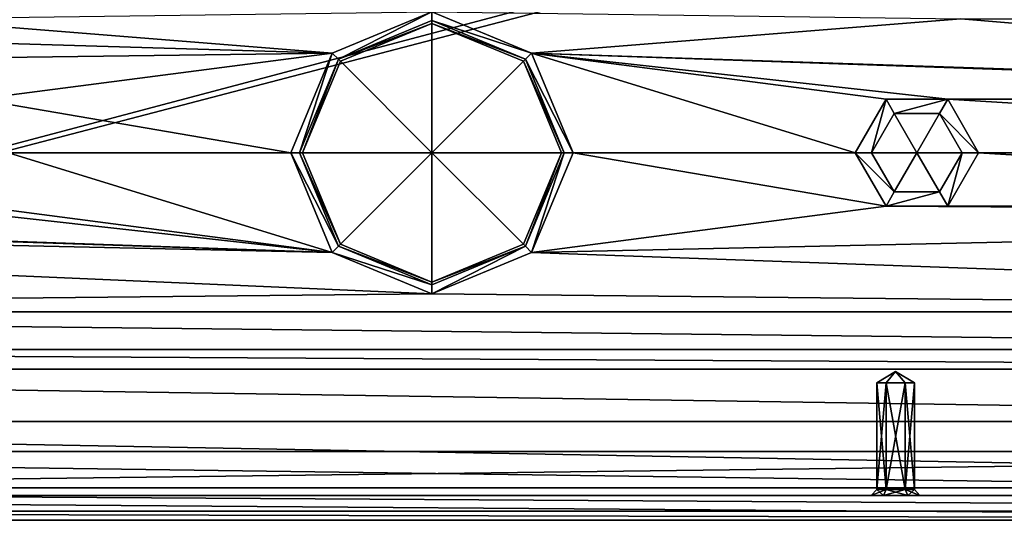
# Model space of a CAD drawing. Header units: inches. Extents: x -12.5 to 12.5, y -27.4 to 0.
# Tile 26 of 136: x -1.2 to 1.6, y -27.4 to -26. Entities that reach past the tile are written whole.
import ezdxf

# ---------------------------------------------------------------- set-up
doc = ezdxf.new("R2010")
doc.units = ezdxf.units.IN
doc.header["$LTSCALE"] = 52.148148
doc.header["$MEASUREMENT"] = 0
for name, color, linetype in [('1', 7, 'CONTINUOUS'), ('106', 7, 'CONTINUOUS'), ('1107', 7, 'CONTINUOUS'), ('1108', 7, 'CONTINUOUS'), ('1109', 7, 'CONTINUOUS'), ('111', 7, 'CONTINUOUS'), ('1110', 7, 'CONTINUOUS'), ('1111', 7, 'CONTINUOUS'), ('1112', 7, 'CONTINUOUS'), ('1113', 7, 'CONTINUOUS'), ('1114', 7, 'CONTINUOUS'), ('1115', 7, 'CONTINUOUS'), ('118', 7, 'CONTINUOUS'), ('1953', 7, 'CONTINUOUS'), ('1954', 7, 'CONTINUOUS'), ('1955', 7, 'CONTINUOUS'), ('1956', 7, 'CONTINUOUS'), ('1957', 7, 'CONTINUOUS'), ('1970', 7, 'CONTINUOUS'), ('1971', 7, 'CONTINUOUS'), ('1972', 7, 'CONTINUOUS'), ('1973', 7, 'CONTINUOUS'), ('1974', 7, 'CONTINUOUS'), ('1975', 7, 'CONTINUOUS'), ('1976', 7, 'CONTINUOUS'), ('1977', 7, 'CONTINUOUS'), ('1978', 7, 'CONTINUOUS'), ('1979', 7, 'CONTINUOUS'), ('1980', 7, 'CONTINUOUS'), ('1981', 7, 'CONTINUOUS'), ('2', 7, 'CONTINUOUS'), ('3', 7, 'CONTINUOUS'), ('797', 7, 'CONTINUOUS'), ('798', 7, 'CONTINUOUS'), ('799', 7, 'CONTINUOUS'), ('800', 7, 'CONTINUOUS'), ('801', 7, 'CONTINUOUS'), ('802', 7, 'CONTINUOUS')]:
    doc.layers.add(name, color=color, linetype=linetype)

msp = doc.modelspace()

# ---------------------------------------------------------------- linework, layer by layer
at = {"layer": '1', "linetype": 'Continuous'}
for points in [[(3.8415, -25.0043), (3.7165, -25.0043), (-4.9442, -27.303), (3.8415, -25.0043)], [(3.7165, -25.0043), (-3.7165, -25.0043), (-4.9442, -27.303), (3.7165, -25.0043)], [(3.8415, -25.0043), (-4.9442, -27.303), (4.9442, -27.303), (3.8415, -25.0043)]]:
    msp.add_3dface(points, dxfattribs=at)
at = {"layer": '106', "color": 9, "linetype": 'Continuous', "true_color": 0xbfc4ba}
for points in [[(-5.0853, -26.9442, -3.07), (-4.647, -26.888, -3.07), (5.0853, -26.9442, -3.07), (-5.0853, -26.9442, -3.07)], [(-4.647, -26.888, -3.07), (4.647, -26.888, -3.07), (5.0853, -26.9442, -3.07), (-4.647, -26.888, -3.07)], [(-4.647, -27.093, -3.07), (-5.0853, -26.9442, -3.07), (4.647, -27.093, -3.07), (-4.647, -27.093, -3.07)], [(4.647, -27.093, -3.07), (-5.0853, -26.9442, -3.07), (5.0853, -26.9442, -3.07), (4.647, -27.093, -3.07)]]:
    msp.add_3dface(points, dxfattribs=at)
at = {"layer": '1107', "linetype": 'Continuous'}
for points in [[(-0.367, -26.33, -2.3), (0, -26.33, -2.0795), (-0.2595, -26.5895, -2.3), (-0.367, -26.33, -2.3)], [(-0.2595, -26.5895, -2.3), (0, -26.33, -2.0795), (0, -26.697, -2.3), (-0.2595, -26.5895, -2.3)], [(0, -26.697, -2.3), (0, -26.33, -2.0795), (0.2595, -26.5895, -2.3), (0, -26.697, -2.3)], [(0.2595, -26.5895, -2.3), (0, -26.33, -2.0795), (0.367, -26.33, -2.3), (0.2595, -26.5895, -2.3)]]:
    msp.add_3dface(points, dxfattribs=at)
at = {"layer": '1108', "linetype": 'Continuous'}
for points in [[(-0.367, -26.33, -2.3), (-0.2595, -26.5895, -2.3), (-0.367, -26.33, -2.55), (-0.367, -26.33, -2.3)], [(-0.367, -26.33, -2.55), (-0.2595, -26.5895, -2.3), (-0.2595, -26.5895, -2.55), (-0.367, -26.33, -2.55)], [(0.2595, -26.5895, -2.3), (0.367, -26.33, -2.3), (0.2595, -26.5895, -2.55), (0.2595, -26.5895, -2.3)], [(0.2595, -26.5895, -2.55), (0.367, -26.33, -2.3), (0.367, -26.33, -2.55), (0.2595, -26.5895, -2.55)], [(-0.2595, -26.5895, -2.3), (0, -26.697, -2.3), (-0.2595, -26.5895, -2.55), (-0.2595, -26.5895, -2.3)], [(-0.2595, -26.5895, -2.55), (0, -26.697, -2.3), (0, -26.697, -2.55), (-0.2595, -26.5895, -2.55)], [(0, -26.697, -2.3), (0.2595, -26.5895, -2.3), (0, -26.697, -2.55), (0, -26.697, -2.3)], [(0, -26.697, -2.55), (0.2595, -26.5895, -2.3), (0.2595, -26.5895, -2.55), (0, -26.697, -2.55)]]:
    msp.add_3dface(points, dxfattribs=at)
at = {"layer": '1109', "linetype": 'Continuous'}
for points in [[(-0.2652, -26.0648, -2.55), (0, -25.955, -2.55), (0, -25.963, -2.55), (-0.2652, -26.0648, -2.55)], [(0, -25.955, -2.55), (0.2652, -26.0648, -2.55), (0, -25.963, -2.55), (0, -25.955, -2.55)], [(-0.2595, -26.0705, -2.55), (-0.2652, -26.0648, -2.55), (0, -25.963, -2.55), (-0.2595, -26.0705, -2.55)], [(0, -25.963, -2.55), (0.2652, -26.0648, -2.55), (0.2595, -26.0705, -2.55), (0, -25.963, -2.55)], [(-0.2652, -26.0648, -2.55), (-0.367, -26.33, -2.55), (-0.375, -26.33, -2.55), (-0.2652, -26.0648, -2.55)], [(-0.367, -26.33, -2.55), (-0.2652, -26.0648, -2.55), (-0.2595, -26.0705, -2.55), (-0.367, -26.33, -2.55)], [(0.2652, -26.0648, -2.55), (0.375, -26.33, -2.55), (0.2595, -26.0705, -2.55), (0.2652, -26.0648, -2.55)], [(0.375, -26.33, -2.55), (0.367, -26.33, -2.55), (0.2595, -26.0705, -2.55), (0.375, -26.33, -2.55)], [(-0.367, -26.33, -2.55), (-0.2595, -26.5895, -2.55), (-0.375, -26.33, -2.55), (-0.367, -26.33, -2.55)], [(-0.375, -26.33, -2.55), (-0.2595, -26.5895, -2.55), (-0.2652, -26.5952, -2.55), (-0.375, -26.33, -2.55)], [(0.2595, -26.5895, -2.55), (0.367, -26.33, -2.55), (0.2652, -26.5952, -2.55), (0.2595, -26.5895, -2.55)], [(0.367, -26.33, -2.55), (0.375, -26.33, -2.55), (0.2652, -26.5952, -2.55), (0.367, -26.33, -2.55)], [(-0.2595, -26.5895, -2.55), (0, -26.697, -2.55), (-0.2652, -26.5952, -2.55), (-0.2595, -26.5895, -2.55)], [(-0.2652, -26.5952, -2.55), (0, -26.697, -2.55), (0, -26.705, -2.55), (-0.2652, -26.5952, -2.55)], [(0, -26.697, -2.55), (0.2595, -26.5895, -2.55), (0.2652, -26.5952, -2.55), (0, -26.697, -2.55)], [(0, -26.705, -2.55), (0, -26.697, -2.55), (0.2652, -26.5952, -2.55), (0, -26.705, -2.55)]]:
    msp.add_3dface(points, dxfattribs=at)
at = {"layer": '111', "linetype": 'Continuous'}
for points in [[(-4.647, -26.888, -3.3), (4.647, -26.888, -3.3), (-4.647, -26.888, -3.07), (-4.647, -26.888, -3.3)], [(4.647, -26.888, -3.3), (4.647, -26.888, -3.07), (-4.647, -26.888, -3.07), (4.647, -26.888, -3.3)]]:
    msp.add_3dface(points, dxfattribs=at)
at = {"layer": '1110', "linetype": 'Continuous'}
for points in [[(-0.375, -26.33, -2.55), (-0.2652, -26.5952, -2.55), (-0.375, -26.33, -3.2712), (-0.375, -26.33, -2.55)], [(-0.375, -26.33, -3.2712), (-0.2652, -26.5952, -2.55), (-0.2652, -26.5952, -3.2712), (-0.375, -26.33, -3.2712)], [(0.2652, -26.5952, -2.55), (0.375, -26.33, -2.55), (0.2652, -26.5952, -3.2712), (0.2652, -26.5952, -2.55)], [(0.2652, -26.5952, -3.2712), (0.375, -26.33, -2.55), (0.375, -26.33, -3.2712), (0.2652, -26.5952, -3.2712)], [(-0.2652, -26.5952, -2.55), (0, -26.705, -2.55), (-0.2652, -26.5952, -3.2712), (-0.2652, -26.5952, -2.55)], [(-0.2652, -26.5952, -3.2712), (0, -26.705, -2.55), (0, -26.705, -3.2712), (-0.2652, -26.5952, -3.2712)], [(0, -26.705, -2.55), (0.2652, -26.5952, -2.55), (0, -26.705, -3.2712), (0, -26.705, -2.55)], [(0, -26.705, -3.2712), (0.2652, -26.5952, -2.55), (0.2652, -26.5952, -3.2712), (0, -26.705, -3.2712)]]:
    msp.add_3dface(points, dxfattribs=at)
at = {"layer": '1111', "linetype": 'Continuous'}
for points in [[(-0.2828, -26.6128, -3.3), (-0.4, -26.33, -3.3), (-0.2652, -26.5952, -3.2712), (-0.2828, -26.6128, -3.3)], [(-0.4, -26.33, -3.3), (-0.375, -26.33, -3.2712), (-0.2652, -26.5952, -3.2712), (-0.4, -26.33, -3.3)], [(0.2828, -26.6128, -3.3), (0.2652, -26.5952, -3.2712), (0.375, -26.33, -3.2712), (0.2828, -26.6128, -3.3)], [(0.4, -26.33, -3.3), (0.2828, -26.6128, -3.3), (0.375, -26.33, -3.2712), (0.4, -26.33, -3.3)], [(-0.2828, -26.6128, -3.3), (-0.2652, -26.5952, -3.2712), (0, -26.705, -3.2712), (-0.2828, -26.6128, -3.3)], [(0.2828, -26.6128, -3.3), (0, -26.73, -3.3), (0.2652, -26.5952, -3.2712), (0.2828, -26.6128, -3.3)], [(0, -26.73, -3.3), (0, -26.705, -3.2712), (0.2652, -26.5952, -3.2712), (0, -26.73, -3.3)], [(0, -26.73, -3.3), (-0.2828, -26.6128, -3.3), (0, -26.705, -3.2712), (0, -26.73, -3.3)]]:
    msp.add_3dface(points, dxfattribs=at)
at = {"layer": '1112', "linetype": 'Continuous'}
for points in [[(0, -25.963, -2.3), (0, -26.33, -2.0795), (-0.2595, -26.0705, -2.3), (0, -25.963, -2.3)], [(0.2595, -26.0705, -2.3), (0, -26.33, -2.0795), (0, -25.963, -2.3), (0.2595, -26.0705, -2.3)], [(0, -26.33, -2.0795), (-0.367, -26.33, -2.3), (-0.2595, -26.0705, -2.3), (0, -26.33, -2.0795)], [(0.367, -26.33, -2.3), (0, -26.33, -2.0795), (0.2595, -26.0705, -2.3), (0.367, -26.33, -2.3)]]:
    msp.add_3dface(points, dxfattribs=at)
at = {"layer": '1113', "linetype": 'Continuous'}
for points in [[(-0.2595, -26.0705, -2.55), (0, -25.963, -2.55), (-0.2595, -26.0705, -2.3), (-0.2595, -26.0705, -2.55)], [(0, -25.963, -2.55), (0, -25.963, -2.3), (-0.2595, -26.0705, -2.3), (0, -25.963, -2.55)], [(0, -25.963, -2.55), (0.2595, -26.0705, -2.55), (0, -25.963, -2.3), (0, -25.963, -2.55)], [(0.2595, -26.0705, -2.55), (0.2595, -26.0705, -2.3), (0, -25.963, -2.3), (0.2595, -26.0705, -2.55)], [(-0.367, -26.33, -2.3), (-0.367, -26.33, -2.55), (-0.2595, -26.0705, -2.55), (-0.367, -26.33, -2.3)], [(-0.367, -26.33, -2.3), (-0.2595, -26.0705, -2.55), (-0.2595, -26.0705, -2.3), (-0.367, -26.33, -2.3)], [(0.367, -26.33, -2.55), (0.367, -26.33, -2.3), (0.2595, -26.0705, -2.3), (0.367, -26.33, -2.55)], [(0.2595, -26.0705, -2.55), (0.367, -26.33, -2.55), (0.2595, -26.0705, -2.3), (0.2595, -26.0705, -2.55)]]:
    msp.add_3dface(points, dxfattribs=at)
at = {"layer": '1114', "linetype": 'Continuous'}
for points in [[(0, -25.955, -2.55), (-0.2652, -26.0648, -2.55), (0, -25.955, -3.2712), (0, -25.955, -2.55)], [(0, -25.955, -3.2712), (-0.2652, -26.0648, -2.55), (-0.2652, -26.0648, -3.2712), (0, -25.955, -3.2712)], [(0.2652, -26.0648, -2.55), (0, -25.955, -2.55), (0.2652, -26.0648, -3.2712), (0.2652, -26.0648, -2.55)], [(0.2652, -26.0648, -3.2712), (0, -25.955, -2.55), (0, -25.955, -3.2712), (0.2652, -26.0648, -3.2712)], [(-0.2652, -26.0648, -2.55), (-0.375, -26.33, -2.55), (-0.2652, -26.0648, -3.2712), (-0.2652, -26.0648, -2.55)], [(-0.375, -26.33, -2.55), (-0.375, -26.33, -3.2712), (-0.2652, -26.0648, -3.2712), (-0.375, -26.33, -2.55)], [(0.375, -26.33, -2.55), (0.2652, -26.0648, -2.55), (0.375, -26.33, -3.2712), (0.375, -26.33, -2.55)], [(0.375, -26.33, -3.2712), (0.2652, -26.0648, -2.55), (0.2652, -26.0648, -3.2712), (0.375, -26.33, -3.2712)]]:
    msp.add_3dface(points, dxfattribs=at)
at = {"layer": '1115', "linetype": 'Continuous'}
for points in [[(-0.2828, -26.0472, -3.3), (0, -25.93, -3.3), (-0.2652, -26.0648, -3.2712), (-0.2828, -26.0472, -3.3)], [(0, -25.93, -3.3), (0, -25.955, -3.2712), (-0.2652, -26.0648, -3.2712), (0, -25.93, -3.3)], [(0, -25.93, -3.3), (0.2828, -26.0472, -3.3), (0, -25.955, -3.2712), (0, -25.93, -3.3)], [(0.2828, -26.0472, -3.3), (0.2652, -26.0648, -3.2712), (0, -25.955, -3.2712), (0.2828, -26.0472, -3.3)], [(-0.4, -26.33, -3.3), (-0.2828, -26.0472, -3.3), (-0.375, -26.33, -3.2712), (-0.4, -26.33, -3.3)], [(-0.375, -26.33, -3.2712), (-0.2828, -26.0472, -3.3), (-0.2652, -26.0648, -3.2712), (-0.375, -26.33, -3.2712)], [(0.2828, -26.0472, -3.3), (0.4, -26.33, -3.3), (0.2652, -26.0648, -3.2712), (0.2828, -26.0472, -3.3)], [(0.4, -26.33, -3.3), (0.375, -26.33, -3.2712), (0.2652, -26.0648, -3.2712), (0.4, -26.33, -3.3)]]:
    msp.add_3dface(points, dxfattribs=at)
at = {"layer": '118', "linetype": 'Continuous'}
for points in [[(4.647, -27.093, -3.3), (-4.647, -27.093, -3.3), (4.647, -27.093, -3.07), (4.647, -27.093, -3.3)], [(-4.647, -27.093, -3.3), (-4.647, -27.093, -3.07), (4.647, -27.093, -3.07), (-4.647, -27.093, -3.3)]]:
    msp.add_3dface(points, dxfattribs=at)
at = {"layer": '1953', "color": 253, "linetype": 'Continuous', "true_color": 0xaab2c4}
for points in [[(4.9442, -27.303), (-4.9442, -27.303), (3.9787, -27.303, -0.0652), (4.9442, -27.303)], [(3.9787, -27.303, -0.0652), (-4.9442, -27.303), (3.9097, -27.303, -0.0652), (3.9787, -27.303, -0.0652)], [(3.9097, -27.303, -0.0652), (-4.9442, -27.303), (1.3492, -27.303, -0.0652), (3.9097, -27.303, -0.0652)], [(1.3492, -27.303, -0.0652), (-4.9442, -27.303), (1.2802, -27.303, -0.0652), (1.3492, -27.303, -0.0652)], [(1.2802, -27.303, -0.0652), (-4.9442, -27.303), (-1.2802, -27.303, -0.0652), (1.2802, -27.303, -0.0652)], [(-4.9442, -27.303, -0.25), (4.9442, -27.303, -0.25), (-3.9787, -27.303, -0.1848), (-4.9442, -27.303, -0.25)], [(-4.7371, -27.303, -0.75), (4.791, -27.303, -0.75), (-3.5375, -27.303, -0.69), (-4.7371, -27.303, -0.75)], [(1.2802, -27.303, -0.5652), (1.3492, -27.303, -0.5652), (-4.4783, -27.303, -0.5), (1.2802, -27.303, -0.5652)], [(1.3492, -27.303, -0.5652), (3.4625, -27.303, -0.56), (-4.4783, -27.303, -0.5), (1.3492, -27.303, -0.5652)], [(-1.2802, -27.303, -0.5652), (1.2802, -27.303, -0.5652), (-4.4783, -27.303, -0.5), (-1.2802, -27.303, -0.5652)], [(3.4625, -27.303, -0.56), (3.5375, -27.303, -0.56), (-4.4783, -27.303, -0.5), (3.4625, -27.303, -0.56)], [(-4.4783, -27.303, -0.5), (3.5375, -27.303, -0.56), (4.5321, -27.303, -0.5), (-4.4783, -27.303, -0.5)], [(-3.9787, -27.303, -0.1848), (4.9442, -27.303, -0.25), (-3.9097, -27.303, -0.1848), (-3.9787, -27.303, -0.1848)], [(4.9442, -27.303, -0.25), (-1.3492, -27.303, -0.1848), (-3.9097, -27.303, -0.1848), (4.9442, -27.303, -0.25)], [(-3.5375, -27.303, -0.69), (4.791, -27.303, -0.75), (-3.4625, -27.303, -0.69), (-3.5375, -27.303, -0.69)], [(4.791, -27.303, -0.75), (-1.3492, -27.303, -0.6848), (-3.4625, -27.303, -0.69), (4.791, -27.303, -0.75)], [(-1.3492, -27.303, -0.1848), (4.9442, -27.303, -0.25), (-1.2802, -27.303, -0.1848), (-1.3492, -27.303, -0.1848)], [(-1.3492, -27.303, -0.6848), (4.791, -27.303, -0.75), (-1.2802, -27.303, -0.6848), (-1.3492, -27.303, -0.6848)], [(4.9442, -27.303, -0.25), (1.2802, -27.303, -0.1848), (-1.2802, -27.303, -0.1848), (4.9442, -27.303, -0.25)], [(4.791, -27.303, -0.75), (1.2802, -27.303, -0.6848), (-1.2802, -27.303, -0.6848), (4.791, -27.303, -0.75)], [(1.2457, -27.303, -0.125), (1.2802, -27.303, -0.0652), (-1.2802, -27.303, -0.0652), (1.2457, -27.303, -0.125)], [(-1.2457, -27.303, -0.125), (1.2457, -27.303, -0.125), (-1.2802, -27.303, -0.0652), (-1.2457, -27.303, -0.125)], [(-1.2802, -27.303, -0.1848), (1.2802, -27.303, -0.1848), (-1.2457, -27.303, -0.125), (-1.2802, -27.303, -0.1848)], [(1.2457, -27.303, -0.625), (1.2802, -27.303, -0.5652), (-1.2802, -27.303, -0.5652), (1.2457, -27.303, -0.625)], [(-1.2457, -27.303, -0.625), (1.2457, -27.303, -0.625), (-1.2802, -27.303, -0.5652), (-1.2457, -27.303, -0.625)], [(-1.2802, -27.303, -0.6848), (1.2802, -27.303, -0.6848), (-1.2457, -27.303, -0.625), (-1.2802, -27.303, -0.6848)], [(1.2802, -27.303, -0.1848), (1.2457, -27.303, -0.125), (-1.2457, -27.303, -0.125), (1.2802, -27.303, -0.1848)], [(1.2802, -27.303, -0.6848), (1.2457, -27.303, -0.625), (-1.2457, -27.303, -0.625), (1.2802, -27.303, -0.6848)], [(1.2802, -27.303, -0.1848), (4.9442, -27.303, -0.25), (1.3492, -27.303, -0.1848), (1.2802, -27.303, -0.1848)], [(1.2802, -27.303, -0.6848), (4.791, -27.303, -0.75), (1.3492, -27.303, -0.6848), (1.2802, -27.303, -0.6848)], [(1.3492, -27.303, -0.1848), (4.9442, -27.303, -0.25), (1.3837, -27.303, -0.125), (1.3492, -27.303, -0.1848)], [(1.3492, -27.303, -0.6848), (4.791, -27.303, -0.75), (1.3837, -27.303, -0.625), (1.3492, -27.303, -0.6848)], [(3.8752, -27.303, -0.125), (3.9097, -27.303, -0.0652), (1.3492, -27.303, -0.0652), (3.8752, -27.303, -0.125)], [(1.3837, -27.303, -0.125), (3.8752, -27.303, -0.125), (1.3492, -27.303, -0.0652), (1.3837, -27.303, -0.125)], [(1.3492, -27.303, -0.5652), (1.3837, -27.303, -0.625), (3.425, -27.303, -0.625), (1.3492, -27.303, -0.5652)], [(1.3492, -27.303, -0.5652), (3.425, -27.303, -0.625), (3.4625, -27.303, -0.56), (1.3492, -27.303, -0.5652)], [(4.9442, -27.303, -0.25), (3.9097, -27.303, -0.1848), (1.3837, -27.303, -0.125), (4.9442, -27.303, -0.25)], [(1.3837, -27.303, -0.625), (4.791, -27.303, -0.75), (3.4625, -27.303, -0.69), (1.3837, -27.303, -0.625)], [(3.9097, -27.303, -0.1848), (3.8752, -27.303, -0.125), (1.3837, -27.303, -0.125), (3.9097, -27.303, -0.1848)], [(3.425, -27.303, -0.625), (1.3837, -27.303, -0.625), (3.4625, -27.303, -0.69), (3.425, -27.303, -0.625)]]:
    msp.add_3dface(points, dxfattribs=at)
at = {"layer": '1954', "linetype": 'Continuous'}
for points in [[(-4.7184, -27.373, -0.75), (4.7722, -27.373, -0.75), (-4.7371, -27.303, -0.75), (-4.7184, -27.373, -0.75)], [(4.7722, -27.373, -0.75), (4.791, -27.303, -0.75), (-4.7371, -27.303, -0.75), (4.7722, -27.373, -0.75)]]:
    msp.add_3dface(points, dxfattribs=at)
at = {"layer": '1955', "linetype": 'Continuous'}
for points in [[(4.9777, -27.178, -0.25), (-4.9777, -27.178, -0.25), (4.5656, -27.178, -0.5), (4.9777, -27.178, -0.25)], [(4.5656, -27.178, -0.5), (-4.9777, -27.178, -0.25), (-4.5118, -27.178, -0.5), (4.5656, -27.178, -0.5)]]:
    msp.add_3dface(points, dxfattribs=at)
at = {"layer": '1956', "linetype": 'Continuous'}
for points in [[(-4.4783, -27.303, -0.5), (4.5321, -27.303, -0.5), (-4.5118, -27.178, -0.5), (-4.4783, -27.303, -0.5)], [(4.5321, -27.303, -0.5), (4.5656, -27.178, -0.5), (-4.5118, -27.178, -0.5), (4.5321, -27.303, -0.5)]]:
    msp.add_3dface(points, dxfattribs=at)
at = {"layer": '1957', "linetype": 'Continuous'}
for points in [[(-4.9442, -27.303, -0.25), (-4.9777, -27.178, -0.25), (4.9777, -27.178, -0.25), (-4.9442, -27.303, -0.25)], [(-4.9442, -27.303, -0.25), (4.9777, -27.178, -0.25), (4.9442, -27.303, -0.25), (-4.9442, -27.303, -0.25)]]:
    msp.add_3dface(points, dxfattribs=at)
at = {"layer": '1970', "linetype": 'Continuous'}
for points in [[(1.288, -26.983, -0.1713), (1.3147, -26.9509, -0.125), (1.2612, -26.983, -0.125), (1.288, -26.983, -0.1713)], [(1.3415, -26.983, -0.1713), (1.3147, -26.9509, -0.125), (1.288, -26.983, -0.1713), (1.3415, -26.983, -0.1713)], [(1.3682, -26.983, -0.125), (1.3147, -26.9509, -0.125), (1.3415, -26.983, -0.1713), (1.3682, -26.983, -0.125)]]:
    msp.add_3dface(points, dxfattribs=at)
at = {"layer": '1971', "linetype": 'Continuous'}
for points in [[(1.288, -26.983, -0.1713), (1.2612, -26.983, -0.125), (1.288, -27.2852, -0.1713), (1.288, -26.983, -0.1713)], [(1.288, -27.2852, -0.1713), (1.2612, -26.983, -0.125), (1.2612, -27.2852, -0.125), (1.288, -27.2852, -0.1713)], [(1.3415, -26.983, -0.1713), (1.288, -26.983, -0.1713), (1.3415, -27.2852, -0.1713), (1.3415, -26.983, -0.1713)], [(1.3415, -27.2852, -0.1713), (1.288, -26.983, -0.1713), (1.288, -27.2852, -0.1713), (1.3415, -27.2852, -0.1713)], [(1.3682, -26.983, -0.125), (1.3415, -26.983, -0.1713), (1.3682, -27.2852, -0.125), (1.3682, -26.983, -0.125)], [(1.3682, -27.2852, -0.125), (1.3415, -26.983, -0.1713), (1.3415, -27.2852, -0.1713), (1.3682, -27.2852, -0.125)]]:
    msp.add_3dface(points, dxfattribs=at)
at = {"layer": '1972', "linetype": 'Continuous'}
for points in [[(1.2457, -27.303, -0.125), (1.2802, -27.303, -0.1848), (1.2612, -27.2852, -0.125), (1.2457, -27.303, -0.125)], [(1.2802, -27.303, -0.1848), (1.288, -27.2852, -0.1713), (1.2612, -27.2852, -0.125), (1.2802, -27.303, -0.1848)], [(1.2802, -27.303, -0.1848), (1.3492, -27.303, -0.1848), (1.288, -27.2852, -0.1713), (1.2802, -27.303, -0.1848)], [(1.3492, -27.303, -0.1848), (1.3415, -27.2852, -0.1713), (1.288, -27.2852, -0.1713), (1.3492, -27.303, -0.1848)], [(1.3492, -27.303, -0.1848), (1.3837, -27.303, -0.125), (1.3415, -27.2852, -0.1713), (1.3492, -27.303, -0.1848)], [(1.3837, -27.303, -0.125), (1.3682, -27.2852, -0.125), (1.3415, -27.2852, -0.1713), (1.3837, -27.303, -0.125)]]:
    msp.add_3dface(points, dxfattribs=at)
at = {"layer": '1973', "linetype": 'Continuous'}
for points in [[(1.2612, -26.983, -0.125), (1.3147, -26.9509, -0.125), (1.288, -26.983, -0.0787), (1.2612, -26.983, -0.125)], [(1.288, -26.983, -0.0787), (1.3147, -26.9509, -0.125), (1.3415, -26.983, -0.0787), (1.288, -26.983, -0.0787)], [(1.3147, -26.9509, -0.125), (1.3682, -26.983, -0.125), (1.3415, -26.983, -0.0787), (1.3147, -26.9509, -0.125)]]:
    msp.add_3dface(points, dxfattribs=at)
at = {"layer": '1974', "linetype": 'Continuous'}
for points in [[(1.2612, -27.2852, -0.125), (1.2612, -26.983, -0.125), (1.288, -26.983, -0.0787), (1.2612, -27.2852, -0.125)], [(1.2612, -27.2852, -0.125), (1.288, -26.983, -0.0787), (1.288, -27.2852, -0.0787), (1.2612, -27.2852, -0.125)], [(1.288, -26.983, -0.0787), (1.3415, -26.983, -0.0787), (1.288, -27.2852, -0.0787), (1.288, -26.983, -0.0787)], [(1.288, -27.2852, -0.0787), (1.3415, -26.983, -0.0787), (1.3415, -27.2852, -0.0787), (1.288, -27.2852, -0.0787)], [(1.3682, -26.983, -0.125), (1.3682, -27.2852, -0.125), (1.3415, -27.2852, -0.0787), (1.3682, -26.983, -0.125)], [(1.3415, -26.983, -0.0787), (1.3682, -26.983, -0.125), (1.3415, -27.2852, -0.0787), (1.3415, -26.983, -0.0787)]]:
    msp.add_3dface(points, dxfattribs=at)
at = {"layer": '1975', "linetype": 'Continuous'}
for points in [[(1.2802, -27.303, -0.0652), (1.2457, -27.303, -0.125), (1.288, -27.2852, -0.0787), (1.2802, -27.303, -0.0652)], [(1.2457, -27.303, -0.125), (1.2612, -27.2852, -0.125), (1.288, -27.2852, -0.0787), (1.2457, -27.303, -0.125)], [(1.3492, -27.303, -0.0652), (1.2802, -27.303, -0.0652), (1.3415, -27.2852, -0.0787), (1.3492, -27.303, -0.0652)], [(1.2802, -27.303, -0.0652), (1.288, -27.2852, -0.0787), (1.3415, -27.2852, -0.0787), (1.2802, -27.303, -0.0652)], [(1.3682, -27.2852, -0.125), (1.3492, -27.303, -0.0652), (1.3415, -27.2852, -0.0787), (1.3682, -27.2852, -0.125)], [(1.3837, -27.303, -0.125), (1.3492, -27.303, -0.0652), (1.3682, -27.2852, -0.125), (1.3837, -27.303, -0.125)]]:
    msp.add_3dface(points, dxfattribs=at)
at = {"layer": '1976', "linetype": 'Continuous'}
for points in [[(1.288, -26.983, -0.6713), (1.3147, -26.9509, -0.625), (1.2612, -26.983, -0.625), (1.288, -26.983, -0.6713)], [(1.3415, -26.983, -0.6713), (1.3147, -26.9509, -0.625), (1.288, -26.983, -0.6713), (1.3415, -26.983, -0.6713)], [(1.3682, -26.983, -0.625), (1.3147, -26.9509, -0.625), (1.3415, -26.983, -0.6713), (1.3682, -26.983, -0.625)]]:
    msp.add_3dface(points, dxfattribs=at)
at = {"layer": '1977', "linetype": 'Continuous'}
for points in [[(1.288, -26.983, -0.6713), (1.2612, -26.983, -0.625), (1.288, -27.2852, -0.6713), (1.288, -26.983, -0.6713)], [(1.288, -27.2852, -0.6713), (1.2612, -26.983, -0.625), (1.2612, -27.2852, -0.625), (1.288, -27.2852, -0.6713)], [(1.3415, -26.983, -0.6713), (1.288, -26.983, -0.6713), (1.3415, -27.2852, -0.6713), (1.3415, -26.983, -0.6713)], [(1.3415, -27.2852, -0.6713), (1.288, -26.983, -0.6713), (1.288, -27.2852, -0.6713), (1.3415, -27.2852, -0.6713)], [(1.3682, -26.983, -0.625), (1.3415, -26.983, -0.6713), (1.3682, -27.2852, -0.625), (1.3682, -26.983, -0.625)], [(1.3682, -27.2852, -0.625), (1.3415, -26.983, -0.6713), (1.3415, -27.2852, -0.6713), (1.3682, -27.2852, -0.625)]]:
    msp.add_3dface(points, dxfattribs=at)
at = {"layer": '1978', "linetype": 'Continuous'}
for points in [[(1.2457, -27.303, -0.625), (1.2802, -27.303, -0.6848), (1.2612, -27.2852, -0.625), (1.2457, -27.303, -0.625)], [(1.2802, -27.303, -0.6848), (1.288, -27.2852, -0.6713), (1.2612, -27.2852, -0.625), (1.2802, -27.303, -0.6848)], [(1.2802, -27.303, -0.6848), (1.3492, -27.303, -0.6848), (1.288, -27.2852, -0.6713), (1.2802, -27.303, -0.6848)], [(1.3492, -27.303, -0.6848), (1.3415, -27.2852, -0.6713), (1.288, -27.2852, -0.6713), (1.3492, -27.303, -0.6848)], [(1.3492, -27.303, -0.6848), (1.3837, -27.303, -0.625), (1.3415, -27.2852, -0.6713), (1.3492, -27.303, -0.6848)], [(1.3837, -27.303, -0.625), (1.3682, -27.2852, -0.625), (1.3415, -27.2852, -0.6713), (1.3837, -27.303, -0.625)]]:
    msp.add_3dface(points, dxfattribs=at)
at = {"layer": '1979', "linetype": 'Continuous'}
for points in [[(1.2612, -26.983, -0.625), (1.3147, -26.9509, -0.625), (1.288, -26.983, -0.5787), (1.2612, -26.983, -0.625)], [(1.288, -26.983, -0.5787), (1.3147, -26.9509, -0.625), (1.3415, -26.983, -0.5787), (1.288, -26.983, -0.5787)], [(1.3147, -26.9509, -0.625), (1.3682, -26.983, -0.625), (1.3415, -26.983, -0.5787), (1.3147, -26.9509, -0.625)]]:
    msp.add_3dface(points, dxfattribs=at)
at = {"layer": '1980', "linetype": 'Continuous'}
for points in [[(1.2612, -27.2852, -0.625), (1.2612, -26.983, -0.625), (1.288, -26.983, -0.5787), (1.2612, -27.2852, -0.625)], [(1.2612, -27.2852, -0.625), (1.288, -26.983, -0.5787), (1.288, -27.2852, -0.5787), (1.2612, -27.2852, -0.625)], [(1.288, -26.983, -0.5787), (1.3415, -26.983, -0.5787), (1.288, -27.2852, -0.5787), (1.288, -26.983, -0.5787)], [(1.288, -27.2852, -0.5787), (1.3415, -26.983, -0.5787), (1.3415, -27.2852, -0.5787), (1.288, -27.2852, -0.5787)], [(1.3682, -26.983, -0.625), (1.3682, -27.2852, -0.625), (1.3415, -27.2852, -0.5787), (1.3682, -26.983, -0.625)], [(1.3415, -26.983, -0.5787), (1.3682, -26.983, -0.625), (1.3415, -27.2852, -0.5787), (1.3415, -26.983, -0.5787)]]:
    msp.add_3dface(points, dxfattribs=at)
at = {"layer": '1981', "linetype": 'Continuous'}
for points in [[(1.2802, -27.303, -0.5652), (1.2457, -27.303, -0.625), (1.288, -27.2852, -0.5787), (1.2802, -27.303, -0.5652)], [(1.2457, -27.303, -0.625), (1.2612, -27.2852, -0.625), (1.288, -27.2852, -0.5787), (1.2457, -27.303, -0.625)], [(1.3492, -27.303, -0.5652), (1.2802, -27.303, -0.5652), (1.3415, -27.2852, -0.5787), (1.3492, -27.303, -0.5652)], [(1.2802, -27.303, -0.5652), (1.288, -27.2852, -0.5787), (1.3415, -27.2852, -0.5787), (1.2802, -27.303, -0.5652)], [(1.3682, -27.2852, -0.625), (1.3492, -27.303, -0.5652), (1.3415, -27.2852, -0.5787), (1.3682, -27.2852, -0.625)], [(1.3837, -27.303, -0.625), (1.3492, -27.303, -0.5652), (1.3682, -27.2852, -0.625), (1.3837, -27.303, -0.625)]]:
    msp.add_3dface(points, dxfattribs=at)
at = {"layer": '2', "linetype": 'Continuous'}
for points in [[(0, -25.93, -3.3), (-0.2828, -26.0472, -3.3), (-1.5, -25.95, -3.3), (0, -25.93, -3.3)], [(0.2828, -26.0472, -3.3), (0, -25.93, -3.3), (1.5, -25.95, -3.3), (0.2828, -26.0472, -3.3)], [(-3.5542, -25.95, -3.3), (-0.2828, -26.0472, -3.3), (-4.104, -26.0973, -3.3), (-3.5542, -25.95, -3.3)], [(-1.5, -25.95, -3.3), (-0.2828, -26.0472, -3.3), (-3.5542, -25.95, -3.3), (-1.5, -25.95, -3.3)], [(0.2828, -26.0472, -3.3), (1.5, -25.95, -3.3), (4.2125, -26.1784, -3.3), (0.2828, -26.0472, -3.3)], [(1.5, -25.95, -3.3), (3.8903, -25.95, -3.3), (4.2125, -26.1784, -3.3), (1.5, -25.95, -3.3)], [(-4.104, -26.0973, -3.3), (-0.2828, -26.0472, -3.3), (-1.2875, -26.1784, -3.3), (-4.104, -26.0973, -3.3)], [(-0.2828, -26.0472, -3.3), (-0.4, -26.33, -3.3), (-1.2875, -26.1784, -3.3), (-0.2828, -26.0472, -3.3)], [(0.4, -26.33, -3.3), (0.2828, -26.0472, -3.3), (1.2, -26.33, -3.3), (0.4, -26.33, -3.3)], [(4.0375, -26.1784, -3.3), (0.2828, -26.0472, -3.3), (4.2125, -26.1784, -3.3), (4.0375, -26.1784, -3.3)], [(0.2828, -26.0472, -3.3), (4.0375, -26.1784, -3.3), (1.4625, -26.1784, -3.3), (0.2828, -26.0472, -3.3)], [(1.2, -26.33, -3.3), (0.2828, -26.0472, -3.3), (1.2875, -26.1784, -3.3), (1.2, -26.33, -3.3)], [(1.2875, -26.1784, -3.3), (0.2828, -26.0472, -3.3), (1.4625, -26.1784, -3.3), (1.2875, -26.1784, -3.3)], [(-0.4, -26.33, -3.3), (-1.2, -26.33, -3.3), (-1.2875, -26.1784, -3.3), (-0.4, -26.33, -3.3)], [(4.0375, -26.1784, -3.3), (3.95, -26.33, -3.3), (1.4625, -26.1784, -3.3), (4.0375, -26.1784, -3.3)], [(1.4625, -26.1784, -3.3), (3.95, -26.33, -3.3), (1.55, -26.33, -3.3), (1.4625, -26.1784, -3.3)], [(-1.2, -26.33, -3.3), (-0.2828, -26.6128, -3.3), (-1.2875, -26.4816, -3.3), (-1.2, -26.33, -3.3)], [(-0.4, -26.33, -3.3), (-0.2828, -26.6128, -3.3), (-1.2, -26.33, -3.3), (-0.4, -26.33, -3.3)], [(0.2828, -26.6128, -3.3), (0.4, -26.33, -3.3), (1.2875, -26.4816, -3.3), (0.2828, -26.6128, -3.3)], [(0.4, -26.33, -3.3), (1.2, -26.33, -3.3), (1.2875, -26.4816, -3.3), (0.4, -26.33, -3.3)], [(1.55, -26.33, -3.3), (4.0375, -26.4816, -3.3), (1.4625, -26.4816, -3.3), (1.55, -26.33, -3.3)], [(3.95, -26.33, -3.3), (4.0375, -26.4816, -3.3), (1.55, -26.33, -3.3), (3.95, -26.33, -3.3)], [(-0.2828, -26.6128, -3.3), (-5.1445, -26.5063, -3.3), (-4.2125, -26.4816, -3.3), (-0.2828, -26.6128, -3.3)], [(-4.0375, -26.4816, -3.3), (-0.2828, -26.6128, -3.3), (-4.2125, -26.4816, -3.3), (-4.0375, -26.4816, -3.3)], [(-0.2828, -26.6128, -3.3), (-4.0375, -26.4816, -3.3), (-1.4625, -26.4816, -3.3), (-0.2828, -26.6128, -3.3)], [(-1.2875, -26.4816, -3.3), (-0.2828, -26.6128, -3.3), (-1.4625, -26.4816, -3.3), (-1.2875, -26.4816, -3.3)], [(5.1445, -26.5063, -3.3), (0.2828, -26.6128, -3.3), (1.2875, -26.4816, -3.3), (5.1445, -26.5063, -3.3)], [(1.4625, -26.4816, -3.3), (5.1445, -26.5063, -3.3), (1.2875, -26.4816, -3.3), (1.4625, -26.4816, -3.3)], [(4.0375, -26.4816, -3.3), (5.1445, -26.5063, -3.3), (1.4625, -26.4816, -3.3), (4.0375, -26.4816, -3.3)], [(-4.9605, -26.7816, -3.3), (-5.1445, -26.5063, -3.3), (0, -26.73, -3.3), (-4.9605, -26.7816, -3.3)], [(0, -26.73, -3.3), (-5.1445, -26.5063, -3.3), (-0.2828, -26.6128, -3.3), (0, -26.73, -3.3)], [(5.1445, -26.5063, -3.3), (4.9605, -26.7816, -3.3), (0.2828, -26.6128, -3.3), (5.1445, -26.5063, -3.3)], [(0.2828, -26.6128, -3.3), (4.9605, -26.7816, -3.3), (0, -26.73, -3.3), (0.2828, -26.6128, -3.3)], [(4.9605, -26.7816, -3.3), (-4.9605, -26.7816, -3.3), (0, -26.73, -3.3), (4.9605, -26.7816, -3.3)], [(-4.647, -26.888, -3.3), (-4.9605, -26.7816, -3.3), (4.647, -26.888, -3.3), (-4.647, -26.888, -3.3)], [(4.647, -26.888, -3.3), (-4.9605, -26.7816, -3.3), (4.9605, -26.7816, -3.3), (4.647, -26.888, -3.3)], [(-5.4393, -27.2804, -3.3), (-4.647, -27.093, -3.3), (5.4393, -27.2804, -3.3), (-5.4393, -27.2804, -3.3)], [(-4.647, -27.093, -3.3), (4.647, -27.093, -3.3), (5.4393, -27.2804, -3.3), (-4.647, -27.093, -3.3)], [(-5.3947, -27.3472, -3.3), (-5.4393, -27.2804, -3.3), (5.3947, -27.3472, -3.3), (-5.3947, -27.3472, -3.3)], [(5.3947, -27.3472, -3.3), (-5.4393, -27.2804, -3.3), (5.4393, -27.2804, -3.3), (5.3947, -27.3472, -3.3)], [(-5.3186, -27.373, -3.3), (-5.3947, -27.3472, -3.3), (5.3186, -27.373, -3.3), (-5.3186, -27.373, -3.3)], [(5.3186, -27.373, -3.3), (-5.3947, -27.3472, -3.3), (5.3947, -27.3472, -3.3), (5.3186, -27.373, -3.3)]]:
    msp.add_3dface(points, dxfattribs=at)
at = {"layer": '3', "linetype": 'Continuous'}
for points in [[(-5.3186, -27.373, -3.3), (5.3186, -27.373, -3.3), (-5.3186, -27.373, -2.782), (-5.3186, -27.373, -3.3)], [(-5.3186, -27.373, -2.782), (5.3186, -27.373, -3.3), (-4.7726, -27.373, -2.782), (-5.3186, -27.373, -2.782)], [(5.3186, -27.373, -3.3), (-3.5, -27.373, -1.75), (-4.7726, -27.373, -2.482), (5.3186, -27.373, -3.3)], [(-4.7726, -27.373, -2.782), (5.3186, -27.373, -3.3), (-4.7726, -27.373, -2.482), (-4.7726, -27.373, -2.782)], [(3.25, -27.373, -1.5), (3.3232, -27.373, -1.3232), (-4.7184, -27.373, -0.75), (3.25, -27.373, -1.5)], [(-3.5, -27.373, -1.25), (3.25, -27.373, -1.5), (-4.7184, -27.373, -0.75), (-3.5, -27.373, -1.25)], [(3.3232, -27.373, -1.3232), (3.5, -27.373, -1.25), (-4.7184, -27.373, -0.75), (3.3232, -27.373, -1.3232)], [(-4.7184, -27.373, -0.75), (3.5, -27.373, -1.25), (4.7722, -27.373, -0.75), (-4.7184, -27.373, -0.75)], [(-3.5, -27.373, -1.75), (5.3186, -27.373, -3.3), (-3.3232, -27.373, -1.6768), (-3.5, -27.373, -1.75)], [(-3.3232, -27.373, -1.3232), (3.25, -27.373, -1.5), (-3.5, -27.373, -1.25), (-3.3232, -27.373, -1.3232)], [(5.3186, -27.373, -3.3), (-3.25, -27.373, -1.5), (-3.3232, -27.373, -1.6768), (5.3186, -27.373, -3.3)], [(-3.25, -27.373, -1.5), (3.25, -27.373, -1.5), (-3.3232, -27.373, -1.3232), (-3.25, -27.373, -1.5)], [(5.3186, -27.373, -3.3), (3.3232, -27.373, -1.6768), (-3.25, -27.373, -1.5), (5.3186, -27.373, -3.3)], [(3.3232, -27.373, -1.6768), (3.25, -27.373, -1.5), (-3.25, -27.373, -1.5), (3.3232, -27.373, -1.6768)]]:
    msp.add_3dface(points, dxfattribs=at)
at = {"layer": '797', "linetype": 'Continuous'}
for points in [[(1.2465, -26.33, -2.4), (1.375, -26.33, -2.3228), (1.3108, -26.4413, -2.4), (1.2465, -26.33, -2.4)], [(1.3108, -26.4413, -2.4), (1.375, -26.33, -2.3228), (1.4392, -26.4413, -2.4), (1.3108, -26.4413, -2.4)], [(1.4392, -26.4413, -2.4), (1.375, -26.33, -2.3228), (1.5035, -26.33, -2.4), (1.4392, -26.4413, -2.4)]]:
    msp.add_3dface(points, dxfattribs=at)
at = {"layer": '798', "linetype": 'Continuous'}
for points in [[(1.2465, -26.33, -2.4), (1.3108, -26.4413, -2.4), (1.2465, -26.33, -3.2465), (1.2465, -26.33, -2.4)], [(1.2465, -26.33, -3.2465), (1.3108, -26.4413, -2.4), (1.3108, -26.4413, -3.2465), (1.2465, -26.33, -3.2465)], [(1.4392, -26.4413, -2.4), (1.5035, -26.33, -2.4), (1.4392, -26.4413, -3.2465), (1.4392, -26.4413, -2.4)], [(1.4392, -26.4413, -3.2465), (1.5035, -26.33, -2.4), (1.5035, -26.33, -3.2465), (1.4392, -26.4413, -3.2465)], [(1.3108, -26.4413, -2.4), (1.4392, -26.4413, -2.4), (1.3108, -26.4413, -3.2465), (1.3108, -26.4413, -2.4)], [(1.3108, -26.4413, -3.2465), (1.4392, -26.4413, -2.4), (1.4392, -26.4413, -3.2465), (1.3108, -26.4413, -3.2465)]]:
    msp.add_3dface(points, dxfattribs=at)
at = {"layer": '799', "linetype": 'Continuous'}
for points in [[(1.2875, -26.4816, -3.3), (1.2, -26.33, -3.3), (1.3108, -26.4413, -3.2465), (1.2875, -26.4816, -3.3)], [(1.2, -26.33, -3.3), (1.2465, -26.33, -3.2465), (1.3108, -26.4413, -3.2465), (1.2, -26.33, -3.3)], [(1.4625, -26.4816, -3.3), (1.4392, -26.4413, -3.2465), (1.5035, -26.33, -3.2465), (1.4625, -26.4816, -3.3)], [(1.55, -26.33, -3.3), (1.4625, -26.4816, -3.3), (1.5035, -26.33, -3.2465), (1.55, -26.33, -3.3)], [(1.4625, -26.4816, -3.3), (1.2875, -26.4816, -3.3), (1.4392, -26.4413, -3.2465), (1.4625, -26.4816, -3.3)], [(1.2875, -26.4816, -3.3), (1.3108, -26.4413, -3.2465), (1.4392, -26.4413, -3.2465), (1.2875, -26.4816, -3.3)]]:
    msp.add_3dface(points, dxfattribs=at)
at = {"layer": '800', "linetype": 'Continuous'}
for points in [[(1.375, -26.33, -2.3228), (1.2465, -26.33, -2.4), (1.3108, -26.2187, -2.4), (1.375, -26.33, -2.3228)], [(1.4392, -26.2187, -2.4), (1.375, -26.33, -2.3228), (1.3108, -26.2187, -2.4), (1.4392, -26.2187, -2.4)], [(1.5035, -26.33, -2.4), (1.375, -26.33, -2.3228), (1.4392, -26.2187, -2.4), (1.5035, -26.33, -2.4)]]:
    msp.add_3dface(points, dxfattribs=at)
at = {"layer": '801', "linetype": 'Continuous'}
for points in [[(1.2465, -26.33, -2.4), (1.2465, -26.33, -3.2465), (1.3108, -26.2187, -3.2465), (1.2465, -26.33, -2.4)], [(1.3108, -26.2187, -2.4), (1.2465, -26.33, -2.4), (1.3108, -26.2187, -3.2465), (1.3108, -26.2187, -2.4)], [(1.4392, -26.2187, -2.4), (1.3108, -26.2187, -2.4), (1.4392, -26.2187, -3.2465), (1.4392, -26.2187, -2.4)], [(1.4392, -26.2187, -3.2465), (1.3108, -26.2187, -2.4), (1.3108, -26.2187, -3.2465), (1.4392, -26.2187, -3.2465)], [(1.5035, -26.33, -3.2465), (1.5035, -26.33, -2.4), (1.4392, -26.2187, -2.4), (1.5035, -26.33, -3.2465)], [(1.5035, -26.33, -3.2465), (1.4392, -26.2187, -2.4), (1.4392, -26.2187, -3.2465), (1.5035, -26.33, -3.2465)]]:
    msp.add_3dface(points, dxfattribs=at)
at = {"layer": '802', "linetype": 'Continuous'}
for points in [[(1.2, -26.33, -3.3), (1.2875, -26.1784, -3.3), (1.2465, -26.33, -3.2465), (1.2, -26.33, -3.3)], [(1.2465, -26.33, -3.2465), (1.2875, -26.1784, -3.3), (1.3108, -26.2187, -3.2465), (1.2465, -26.33, -3.2465)], [(1.2875, -26.1784, -3.3), (1.4625, -26.1784, -3.3), (1.3108, -26.2187, -3.2465), (1.2875, -26.1784, -3.3)], [(1.4625, -26.1784, -3.3), (1.4392, -26.2187, -3.2465), (1.3108, -26.2187, -3.2465), (1.4625, -26.1784, -3.3)], [(1.4625, -26.1784, -3.3), (1.55, -26.33, -3.3), (1.4392, -26.2187, -3.2465), (1.4625, -26.1784, -3.3)], [(1.55, -26.33, -3.3), (1.5035, -26.33, -3.2465), (1.4392, -26.2187, -3.2465), (1.55, -26.33, -3.3)]]:
    msp.add_3dface(points, dxfattribs=at)

doc.saveas('drawing.dxf')
